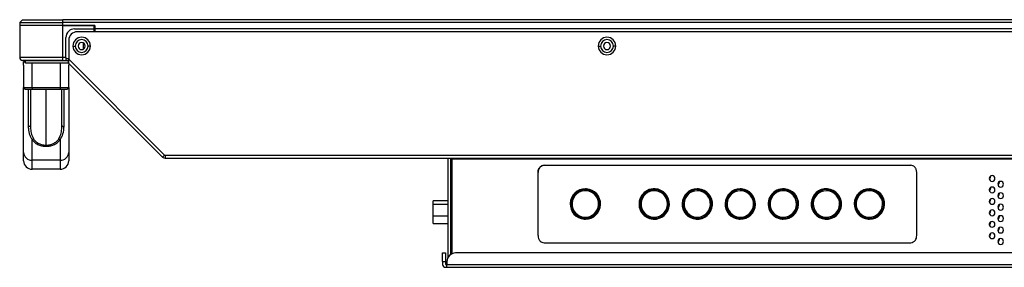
# Model space of a CAD drawing. Header units: millimetres. Extents: x 0 to 1118, y 0 to 864.
# Tile 3 of 256: x 136 to 193, y 222 to 236. Entities that reach past the tile are written whole.
import ezdxf

# ---------------------------------------------------------------- set-up
doc = ezdxf.new("R2010")
doc.units = ezdxf.units.MM

msp = doc.modelspace()

# ---------------------------------------------------------------- linework, layer by layer
at = {"color": 7, "linetype": 'Continuous', "lineweight": 25}
for p, q in [((136.3178, 236.4382), (136.1511, 236.2716)), ((136.1511, 236.2716), (138.6511, 236.2716)), ((136.1511, 236.2716), (136.1511, 236.1049)), ((136.3178, 236.4382), (138.6511, 236.4382)), ((503.4591, 236.4382), (138.6511, 236.4382)), ((138.6511, 236.2716), (138.6511, 236.4382)), ((138.6511, 236.1049), (138.6511, 236.2716)), ((503.4591, 236.2716), (138.6511, 236.2716)), ((138.6511, 236.1049), (136.1511, 236.1049)), ((136.1511, 236.1049), (136.1511, 234.2382)), ((140.5178, 236.1049), (138.6511, 236.1049)), ((138.6511, 234.2382), (138.6511, 236.1049)), ((138.6511, 236.1049), (140.4845, 236.1049)), ((139.3345, 235.9049), (140.4845, 235.9049)), ((232.4718, 235.7382), (139.5011, 235.7382)), ((140.4845, 235.9049), (140.4845, 236.1049)), ((140.5178, 236.0549), (140.4845, 236.0549)), ((140.4845, 235.7382), (140.4845, 235.9049)), ((140.5178, 236.1049), (140.5178, 235.9049)), ((501.5925, 235.9049), (140.5178, 235.9049)), ((140.5178, 235.9049), (140.5178, 235.7382)), ((138.8345, 234.2382), (138.8345, 235.4049)), ((139.0011, 235.2382), (139.0011, 234.135)), ((139.8468, 235.09), (139.8468, 234.7198)), ((139.2428, 234.9049), (139.3761, 234.9049)), ((140.2595, 234.9049), (140.1261, 234.9049)), ((169.7595, 234.9049), (169.8928, 234.9049)), ((170.7761, 234.9049), (170.6428, 234.9049)), ((138.6511, 234.2382), (136.1511, 234.2382)), ((138.6511, 234.0716), (136.3178, 234.0716)), ((136.3801, 233.7941), (136.3801, 233.9882)), ((136.4845, 234.0683), (138.985, 234.0683)), ((136.4845, 233.9016), (136.4845, 234.0683)), ((138.8345, 234.2382), (138.6511, 234.2382)), ((138.6511, 234.0716), (138.6511, 234.2382)), ((138.6511, 234.0716), (138.8345, 234.0716)), ((138.8345, 234.2382), (138.8345, 234.0716)), ((138.8345, 234.0716), (139.0011, 234.0716)), ((138.9847, 233.9017), (138.9847, 234.0683)), ((139.0011, 234.135), (144.5715, 228.5647)), ((136.3801, 233.794), (136.3801, 232.4882)), ((138.9847, 233.9016), (136.4845, 233.9016)), ((138.9968, 233.8764), (138.9968, 233.7941)), ((138.9968, 232.4882), (138.9968, 233.794)), ((139.0061, 233.8943), (144.4536, 228.4468)), ((136.3801, 228.7161), (136.3801, 232.4882)), ((136.4767, 232.4049), (136.8801, 232.4049)), ((136.6501, 232.4049), (136.6501, 230.2354)), ((136.7718, 232.4049), (136.7718, 230.279)), ((136.8801, 232.4882), (136.8801, 232.4049)), ((136.8801, 232.4882), (138.4968, 232.4882)), ((136.8801, 232.4049), (138.4968, 232.4049)), ((138.4968, 232.4882), (138.4968, 232.4049)), ((138.4968, 232.4049), (138.9003, 232.4049)), ((138.6051, 230.279), (138.6051, 232.4049)), ((138.7268, 230.2354), (138.7268, 232.4049)), ((138.9968, 232.4882), (138.9968, 228.7161)), ((136.7718, 230.279), (136.7827, 230.1764)), ((138.5939, 230.1764), (138.6051, 230.279)), ((136.8801, 228.2692), (136.8801, 229.4587)), ((138.4968, 229.4587), (138.4968, 228.2692)), ((137.6885, 229.1402), (137.6885, 229.0764)), ((136.3801, 228.2382), (136.3801, 228.7161)), ((138.4968, 228.2692), (136.8801, 228.2692)), ((136.8801, 227.7382), (136.8801, 228.2692)), ((138.4968, 228.2692), (138.4968, 227.7382)), ((138.9968, 228.7161), (138.9968, 228.2382)), ((144.5715, 228.5647), (144.4536, 228.4468)), ((144.595, 228.5549), (232.6385, 228.5549)), ((144.595, 228.5549), (144.595, 228.3882)), ((144.595, 228.3882), (232.6385, 228.3882)), ((161.0218, 228.3882), (161.0218, 222.5895)), ((161.1885, 222.7835), (161.1885, 228.3882)), ((161.2218, 228.3882), (161.2218, 227.8882)), ((161.2617, 228.3549), (161.2617, 228.3882)), ((161.2617, 228.3549), (161.2617, 222.8253)), ((138.4968, 227.7382), (136.8801, 227.7382)), ((161.2218, 226.2882), (161.2218, 227.8882)), ((166.611, 227.9716), (187.9124, 227.9716)), ((166.2617, 223.8816), (166.2617, 227.5616)), ((188.2617, 223.8816), (188.2617, 227.5616)), ((192.548, 227.3449), (192.5551, 227.2966)), ((169.0568, 226.4869), (169.0607, 226.5535)), ((169.0764, 226.5524), (169.0803, 226.6022)), ((173.0568, 226.4869), (173.0607, 226.5535)), ((173.0607, 226.5535), (173.0637, 226.6034)), ((175.5568, 226.4869), (175.5607, 226.5535)), ((175.5764, 226.5524), (175.5803, 226.6022)), ((178.0568, 226.4869), (178.0607, 226.5535)), ((178.0764, 226.5524), (178.0803, 226.6022)), ((180.5568, 226.4869), (180.5607, 226.5535)), ((180.5764, 226.5524), (180.5803, 226.6022)), ((183.0568, 226.4869), (183.0607, 226.5535)), ((183.0764, 226.5524), (183.0803, 226.6022)), ((185.5568, 226.4869), (185.5607, 226.5535)), ((185.5764, 226.5524), (185.5803, 226.6022)), ((192.548, 226.6782), (192.5551, 226.6299)), ((193.048, 227.0115), (193.0551, 226.9632)), ((161.1885, 226.2882), (161.2617, 226.2882)), ((161.2385, 226.1966), (161.1885, 226.1966)), ((161.1885, 226.1466), (161.2433, 226.1466)), ((161.2617, 226.1049), (161.1885, 226.1049)), ((161.2433, 226.0299), (161.1885, 226.0299)), ((161.1885, 225.9799), (161.2385, 225.9799)), ((161.1906, 226.0299), (161.1906, 226.0382)), ((161.2385, 226.1966), (161.2385, 226.1716)), ((161.2385, 226.0232), (161.2385, 225.9799)), ((161.2385, 225.2799), (161.2385, 225.9799)), ((161.2433, 226.0299), (161.2617, 226.0299)), ((192.548, 226.0115), (192.5551, 225.9632)), ((193.048, 226.3449), (193.0551, 226.2966)), ((161.0218, 225.9007), (160.1718, 225.9007)), ((160.1718, 225.7156), (160.1718, 225.9007)), ((160.1718, 225.0039), (160.1718, 225.7156)), ((193.048, 225.6782), (193.0551, 225.6299)), ((160.1718, 224.9174), (160.1718, 225.0039)), ((160.1718, 224.5841), (160.1718, 224.9174)), ((161.2385, 225.2799), (161.1885, 225.2799)), ((161.1885, 225.2299), (161.2432, 225.2299)), ((161.1885, 225.1549), (161.2617, 225.1549)), ((161.2433, 225.1132), (161.1885, 225.1132)), ((161.1885, 225.0632), (161.2385, 225.0632)), ((161.2173, 224.8901), (161.2173, 224.4731)), ((161.2173, 224.8901), (161.2203, 224.8901)), ((161.2203, 224.4731), (161.2203, 224.8901)), ((161.2617, 224.8879), (161.2203, 224.8901)), ((161.2617, 224.8901), (161.2203, 224.8901)), ((161.2385, 225.2799), (161.2385, 225.2366)), ((161.2385, 225.0882), (161.2385, 225.0632)), ((168.947, 224.8907), (168.9431, 224.8409)), ((168.9666, 224.9562), (168.9627, 224.8897)), ((172.9627, 224.8897), (172.9597, 224.8397)), ((172.9666, 224.9562), (172.9627, 224.8897)), ((175.447, 224.8907), (175.4431, 224.8409)), ((175.4666, 224.9562), (175.4627, 224.8897)), ((177.947, 224.8907), (177.9431, 224.8409)), ((177.9666, 224.9562), (177.9627, 224.8897)), ((180.4469, 224.8907), (180.4431, 224.8409)), ((180.4666, 224.9562), (180.4627, 224.8897)), ((182.9469, 224.8907), (182.9431, 224.8409)), ((182.9666, 224.9562), (182.9627, 224.8897)), ((185.4469, 224.8907), (185.443, 224.8409)), ((185.4666, 224.9562), (185.4626, 224.8897)), ((192.548, 225.3449), (192.5551, 225.2966)), ((193.048, 225.0115), (193.0551, 224.9632)), ((160.1718, 224.5841), (161.0218, 224.5841)), ((161.2203, 224.4731), (161.2173, 224.4731)), ((161.2203, 224.4731), (161.2617, 224.4753)), ((161.2617, 224.4731), (161.2203, 224.4731)), ((192.548, 224.6782), (192.5551, 224.6299)), ((193.048, 224.3449), (193.0551, 224.2966)), ((161.2617, 223.9991), (161.1885, 223.9991)), ((161.2173, 223.9991), (161.2203, 223.9965)), ((161.2617, 223.9965), (161.2203, 223.9965)), ((161.2617, 223.9822), (161.2203, 223.9965)), ((161.2617, 223.9822), (161.2203, 223.9965)), ((161.2218, 222.8046), (161.2218, 223.996)), ((192.548, 224.0115), (192.5551, 223.9632)), ((193.048, 223.6782), (193.0551, 223.6299)), ((166.611, 223.4716), (187.9124, 223.4716)), ((160.7218, 222.8716), (160.8885, 222.8716)), ((160.7218, 222.3716), (160.7218, 222.8716)), ((160.8885, 222.8716), (160.8885, 222.3716)), ((232.1718, 222.8716), (161.4718, 222.8716)), ((160.7218, 222.3716), (160.8885, 222.3716)), ((160.7218, 222.3716), (160.7218, 222.2049)), ((160.8885, 222.3716), (160.8885, 222.2049)), ((160.8885, 222.2049), (160.9718, 222.2049)), ((160.8885, 222.0382), (160.9718, 222.0382)), ((160.9718, 222.3716), (160.9718, 222.2049)), ((160.9718, 222.2049), (232.6718, 222.2049)), ((160.9718, 222.0382), (160.9718, 222.2049)), ((160.9718, 222.0382), (232.6718, 222.0382))]:
    msp.add_line(p, q, dxfattribs=at)
at = {"color": 8, "linetype": 'Continuous', "lineweight": 25}
for p, q in [((140.5178, 236.0049), (140.4845, 236.0049)), ((136.3801, 233.9882), (136.4845, 233.9882)), ((136.8801, 234.0716), (136.8801, 234.0683)), ((138.4968, 234.0716), (138.4968, 234.0683)), ((139.0011, 234.1549), (138.8345, 234.1549)), ((136.8801, 232.4882), (136.8801, 233.9016)), ((138.4968, 233.9016), (138.4968, 232.4882)), ((136.3801, 232.4882), (136.8801, 232.4882)), ((137.6885, 229.1402), (137.6885, 232.4049)), ((138.4968, 232.4882), (138.9968, 232.4882)), ((161.2617, 228.3549), (232.7218, 228.3549)), ((161.2617, 227.8882), (161.2218, 227.8882)), ((161.1906, 226.0382), (161.2617, 226.0382)), ((160.1718, 225.7156), (161.0218, 225.7156)), ((161.0218, 225.0039), (160.1718, 225.0039)), ((161.2617, 225.2382), (161.2385, 225.2382))]:
    msp.add_line(p, q, dxfattribs=at)
at = {"color": 7, "linetype": 'Continuous', "lineweight": 25, "flags": 128}
for points in [[(138.9135, 234.0716), (138.9297, 234.07), (138.9365, 234.0683)], [(136.7718, 230.279), (136.7691, 230.2665), (136.7611, 230.2549), (136.7484, 230.2449), (136.7318, 230.237), (136.7123, 230.232), (136.6913, 230.2299), (136.6701, 230.2311), (136.6501, 230.2354)], [(138.6051, 230.279), (138.6079, 230.2665), (138.6158, 230.2549), (138.6286, 230.2449), (138.6452, 230.237), (138.6646, 230.232), (138.6856, 230.2299), (138.7068, 230.2311), (138.7268, 230.2354)]]:
    msp.add_lwpolyline(points, dxfattribs=at)
at = {"color": 7, "linetype": 'Continuous', "lineweight": 25}
for centre, radius, start, end in [((139.3345, 235.4049), 0.5, 90, 180), ((139.5011, 235.2382), 0.5, 90, 180), ((139.7511, 234.9049), 0.5083, 0, 180), ((139.7511, 234.9049), 0.375, 0, 180), ((139.7511, 234.9049), 0.2083, 0, 180), ((170.2678, 234.9049), 0.5083, 0, 180), ((170.2678, 234.9049), 0.375, 0, 180), ((170.2678, 234.9049), 0.2083, 0, 180), ((139.7511, 234.9049), 0.5083, 180, 0), ((139.7511, 234.9049), 0.375, 180, 0), ((139.7511, 234.9049), 0.2083, 180, 0), ((170.2678, 234.9049), 0.5083, 180, 0), ((170.2678, 234.9049), 0.375, 180, 0), ((170.2678, 234.9049), 0.2083, 180, 0), ((136.3178, 234.2382), 0.1667, 180, 270), ((136.4635, 233.9882), 0.0833, 90, 180), ((136.4635, 232.4882), 0.0833, 180, 237.08495), ((138.9135, 232.4882), 0.0833, 302.96854, 0), ((136.855, 228.7443), 0.4757, 183.38985, 273.02949), ((136.8801, 228.2382), 0.5, 180, 270), ((138.522, 228.7443), 0.4757, 266.97051, 356.61015), ((138.4968, 228.2382), 0.5, 270, 0), ((144.595, 228.5882), 0.2, 225, 270), ((144.595, 228.5882), 0.0333, 225, 270), ((192.6385, 227.2049), 0.1667, 0, 180), ((192.6385, 227.2049), 0.1667, 180, 0), ((192.3885, 227.2966), 0.1667, 302.88196, 0), ((169.0117, 225.7216), 0.8833, 90.01237, 265.54448), ((169.0117, 225.7216), 0.8333, 90, 266.62749), ((169.0117, 225.7216), 0.8833, 85.54448, 90.01237), ((169.0117, 225.7216), 0.8333, 86.62749, 90), ((169.0117, 225.7216), 0.8333, 270, 86.62749), ((169.0117, 225.7216), 0.8833, 270.01237, 85.54448), ((173.0117, 225.7216), 0.8834, 86.60391, 266.61572), ((173.0117, 225.7216), 0.8333, 90, 266.62749), ((173.0117, 225.7216), 0.8834, 266.61572, 86.60391), ((173.0117, 225.7216), 0.8333, 86.62749, 90), ((173.0117, 225.7216), 0.8333, 270, 86.62749), ((175.5117, 225.7216), 0.8834, 90.01156, 265.54448), ((175.5117, 225.7216), 0.8333, 90, 266.62749), ((175.5117, 225.7216), 0.8834, 265.54448, 85.54448), ((175.5117, 225.7216), 0.8834, 86.61673, 90.01156), ((175.5117, 225.7216), 0.8333, 86.62749, 90), ((175.5117, 225.7216), 0.8333, 270, 86.62749), ((175.5117, 225.7216), 0.8834, 85.54448, 86.61673), ((178.0117, 225.7216), 0.8833, 90.01258, 265.54447), ((178.0117, 225.7216), 0.8333, 90, 266.62749), ((178.0117, 225.7216), 0.8833, 85.54447, 90.01258), ((178.0117, 225.7216), 0.8333, 86.62749, 90), ((178.0117, 225.7216), 0.8333, 270, 86.62749), ((178.0117, 225.7216), 0.8833, 270.01258, 85.54447), ((180.5117, 225.7216), 0.8833, 85.54448, 265.54448), ((180.5117, 225.7216), 0.8333, 90, 266.62749), ((180.5117, 225.7216), 0.8333, 86.62749, 90), ((180.5117, 225.7216), 0.8333, 270, 86.62749), ((180.5117, 225.7216), 0.8833, 270.01237, 85.54448), ((183.0117, 225.7216), 0.8834, 86.61673, 265.54453), ((183.0117, 225.7216), 0.8333, 90, 266.62749), ((183.0117, 225.7216), 0.8834, 266.61673, 85.54453), ((183.0117, 225.7216), 0.8333, 86.62749, 90), ((183.0117, 225.7216), 0.8333, 270, 86.62749), ((183.0117, 225.7216), 0.8834, 85.54453, 86.61673), ((185.5117, 225.7216), 0.8833, 90.01255, 265.54457), ((185.5117, 225.7216), 0.8333, 90, 266.62749), ((185.5117, 225.7216), 0.8833, 85.54457, 90.01255), ((185.5117, 225.7216), 0.8333, 86.62749, 90), ((185.5117, 225.7216), 0.8333, 270, 86.62749), ((185.5117, 225.7216), 0.8833, 270.01255, 85.54457), ((192.6385, 226.5382), 0.1667, 0, 180), ((192.6385, 226.5382), 0.1667, 180, 0), ((192.3885, 226.6299), 0.1667, 302.88196, 0), ((193.1385, 226.8716), 0.1667, 0, 180), ((193.1385, 226.8716), 0.1667, 180, 0), ((192.8885, 226.9632), 0.1667, 302.88196, 0), ((161.3051, 226.1716), 0.0667, 202.02431, 229.32794), ((169.0117, 225.7216), 0.7667, 86.62749, 266.62749), ((169.0117, 225.7216), 0.7667, 266.62749, 86.62749), ((173.0117, 225.7216), 0.7667, 86.62912, 266.62749), ((173.0117, 225.7216), 0.7667, 266.62749, 86.62912), ((175.5117, 225.7216), 0.7667, 89.99801, 266.62749), ((175.5117, 225.7216), 0.7667, 266.62749, 86.62749), ((175.5117, 225.7216), 0.7667, 86.62749, 89.99801), ((178.0117, 225.7216), 0.7667, 89.99757, 266.62749), ((178.0117, 225.7216), 0.7667, 266.62749, 86.62749), ((178.0117, 225.7216), 0.7667, 86.62749, 89.99757), ((180.5117, 225.7216), 0.7667, 86.62939, 266.62749), ((180.5117, 225.7216), 0.7667, 269.9989, 86.62939), ((183.0117, 225.7216), 0.7667, 89.99802, 266.62749), ((183.0117, 225.7216), 0.7667, 86.62749, 89.99802), ((183.0117, 225.7216), 0.7667, 269.99802, 86.62749), ((185.5117, 225.7216), 0.7667, 86.62868, 266.62749), ((185.5117, 225.7216), 0.7667, 270.00021, 86.62868), ((192.6385, 225.8716), 0.1667, 0, 180), ((192.3885, 225.9632), 0.1667, 302.88196, 0), ((193.1385, 226.2049), 0.1667, 0, 180), ((193.1385, 226.2049), 0.1667, 180, 0), ((192.8885, 226.2966), 0.1667, 302.88196, 0), ((192.6385, 225.8716), 0.1667, 180, 0), ((192.6385, 225.2049), 0.1667, 0, 180), ((193.1385, 225.5382), 0.1667, 0, 180), ((193.1385, 225.5382), 0.1667, 180, 0), ((192.8885, 225.6299), 0.1667, 302.88196, 0), ((161.3051, 225.0882), 0.0667, 130.67206, 157.97569), ((169.0117, 225.7216), 0.8833, 265.54448, 270.01237), ((169.0117, 225.7216), 0.8333, 266.62749, 270), ((173.0117, 225.7216), 0.8333, 266.62749, 270), ((175.5117, 225.7216), 0.8333, 266.62749, 270), ((178.0117, 225.7216), 0.8833, 265.54447, 270.01258), ((178.0117, 225.7216), 0.8333, 266.62749, 270), ((180.5117, 225.7216), 0.8833, 265.54448, 266.61979), ((180.5117, 225.7216), 0.8833, 266.61979, 270.01237), ((180.5117, 225.7216), 0.8333, 266.62749, 270), ((180.5117, 225.7216), 0.7667, 266.62749, 269.9989), ((183.0117, 225.7216), 0.8834, 265.54453, 266.61673), ((183.0117, 225.7216), 0.8333, 266.62749, 270), ((183.0117, 225.7216), 0.7667, 266.62749, 269.99802), ((185.5117, 225.7216), 0.8833, 265.54457, 270.01255), ((185.5117, 225.7216), 0.8333, 266.62749, 270), ((185.5117, 225.7216), 0.7667, 266.62749, 270.00021), ((192.6385, 225.2049), 0.1667, 180, 0), ((192.3885, 225.2966), 0.1667, 302.88196, 0), ((193.1385, 224.8716), 0.1667, 0, 180), ((193.1385, 224.8716), 0.1667, 180, 0), ((192.8885, 224.9632), 0.1667, 302.88196, 0), ((192.6385, 224.5382), 0.1667, 0, 180), ((192.6385, 224.5382), 0.1667, 180, 0), ((192.3885, 224.6299), 0.1667, 302.88196, 0), ((193.1385, 224.2049), 0.1667, 0, 180), ((192.8885, 224.2966), 0.1667, 302.88196, 0), ((192.6385, 223.8716), 0.1667, 0, 180), ((192.6385, 223.8716), 0.1667, 180, 0), ((192.3885, 223.9632), 0.1667, 302.88196, 0), ((193.1385, 224.2049), 0.1667, 180, 0), ((193.1385, 223.5382), 0.1667, 0, 180), ((193.1385, 223.5382), 0.1667, 180, 0), ((192.8885, 223.6299), 0.1667, 302.88196, 0), ((161.4718, 222.3716), 0.5, 90, 180), ((160.8885, 222.2049), 0.1667, 180, 270)]:
    msp.add_arc(centre, radius, start, end, dxfattribs=at)
for points, knots in [([(139.0011, 233.8937), (139.0011, 233.8946), (139.0011, 233.8964), (139.0011, 233.9179), (139.0011, 233.9669), (139.0011, 234.0447), (139.0011, 234.1041), (139.0011, 234.135)], [0, 0, 0, 0, 0.0999391, 0.2032956, 0.4474472, 0.7131709, 1, 1, 1, 1]), ([(136.4767, 232.4049), (136.4617, 232.4053), (136.4392, 232.4058), (136.4241, 232.4163), (136.4191, 232.4198)], [0, 0, 0, 0, 0.6667465, 1, 1, 1, 1]), ([(138.9579, 232.4198), (138.9528, 232.4163), (138.9377, 232.4058), (138.9152, 232.4053), (138.9003, 232.4049)], [0, 0, 0, 0, 0.3367518, 1, 1, 1, 1]), ([(136.6501, 230.2354), (136.6535, 230.1548), (136.6595, 230.0094), (136.705, 229.8052), (136.7684, 229.6187), (136.8417, 229.5137), (136.8801, 229.4587)], [0, 0, 0, 0, 0.2937182, 0.5300762, 0.7535274, 1, 1, 1, 1]), ([(138.4968, 229.4587), (138.5615, 229.5669), (138.7033, 229.8039), (138.7185, 230.0834), (138.7268, 230.2354)], [0, 0, 0, 0, 0.4563513, 1, 1, 1, 1]), ([(136.9475, 229.5175), (136.9441, 229.5115), (136.9372, 229.4992), (136.9207, 229.4821), (136.9011, 229.4677), (136.8871, 229.4616), (136.8801, 229.4587)], [0, 0, 0, 0, 0.2448499, 0.5000033, 0.7551549, 1, 1, 1, 1]), ([(136.8801, 229.4587), (136.9329, 229.396), (137.0309, 229.2796), (137.2389, 229.1603), (137.46, 229.089), (137.614, 229.0805), (137.6885, 229.0764)], [0, 0, 0, 0, 0.2992212, 0.5557558, 0.7852705, 1, 1, 1, 1]), ([(136.9475, 229.5175), (136.9919, 229.46), (137.0767, 229.3504), (137.2595, 229.2311), (137.4662, 229.1544), (137.6154, 229.1449), (137.6885, 229.1402)], [0, 0, 0, 0, 0.2809547, 0.5359849, 0.772566, 1, 1, 1, 1]), ([(137.6885, 229.1402), (137.7616, 229.1449), (137.9108, 229.1544), (138.1175, 229.2311), (138.3003, 229.3504), (138.385, 229.46), (138.4295, 229.5175)], [0, 0, 0, 0, 0.2274538, 0.4640409, 0.7190639, 1, 1, 1, 1]), ([(137.6885, 229.0764), (137.7626, 229.0805), (137.9159, 229.0889), (138.1367, 229.1597), (138.3454, 229.2789), (138.4438, 229.3957), (138.4968, 229.4587)], [0, 0, 0, 0, 0.2138082, 0.4419622, 0.6995038, 1, 1, 1, 1]), ([(138.4295, 229.5175), (138.4325, 229.5121), (138.4388, 229.5006), (138.4542, 229.4839), (138.4741, 229.4686), (138.4892, 229.462), (138.4968, 229.4587)], [0, 0, 0, 0, 0.220326, 0.4654258, 0.7288256, 1, 1, 1, 1]), ([(166.611, 227.9716), (166.5585, 227.9631), (166.4523, 227.946), (166.3407, 227.8342), (166.2738, 227.7024), (166.2658, 227.6095), (166.2617, 227.5616)], [0, 0, 0, 0, 0.2627181, 0.5326022, 0.7588319, 1, 1, 1, 1]), ([(166.2617, 227.5616), (166.2682, 227.622), (166.2808, 227.7384), (166.3719, 227.8724), (166.4867, 227.9561), (166.5696, 227.9664), (166.611, 227.9716)], [0, 0, 0, 0, 0.3033379, 0.5836821, 0.792574, 1, 1, 1, 1]), ([(188.2617, 227.5616), (188.2552, 227.622), (188.2426, 227.7384), (188.1515, 227.8724), (188.0367, 227.9561), (187.9537, 227.9664), (187.9124, 227.9716)], [0, 0, 0, 0, 0.3033379, 0.5836821, 0.792574, 1, 1, 1, 1]), ([(161.1885, 226.1049), (161.1885, 226.1045), (161.1885, 226.1038), (161.1887, 226.0991), (161.1896, 226.0933), (161.1916, 226.0877), (161.1925, 226.0852)], [0, 0, 0, 0, 0.32778725, 0.52114509, 0.78211571, 1, 1, 1, 1]), ([(161.1906, 226.0382), (161.1907, 226.044), (161.1908, 226.0554), (161.1925, 226.0656), (161.1934, 226.0707)], [0, 0, 0, 0, 0.504049, 1, 1, 1, 1]), ([(161.1934, 226.0707), (161.1938, 226.0733), (161.1947, 226.0786), (161.1932, 226.083), (161.1925, 226.0852)], [0, 0, 0, 0, 0.5023372, 1, 1, 1, 1]), ([(161.2385, 226.1716), (161.2386, 226.1676), (161.239, 226.1594), (161.2419, 226.1509), (161.2433, 226.1466)], [0, 0, 0, 0, 0.4941036, 1, 1, 1, 1]), ([(161.2433, 226.0299), (161.2419, 226.0296), (161.239, 226.0291), (161.2386, 226.0252), (161.2385, 226.0232)], [0, 0, 0, 0, 0.5058964, 1, 1, 1, 1]), ([(161.1952, 225.1945), (161.1937, 225.2011), (161.1908, 225.2146), (161.1907, 225.2302), (161.1906, 225.2382)], [0, 0, 0, 0, 0.4856628, 1, 1, 1, 1]), ([(161.1941, 225.178), (161.1951, 225.1805), (161.1971, 225.1855), (161.1958, 225.1915), (161.1952, 225.1945)], [0, 0, 0, 0, 0.4992958, 1, 1, 1, 1]), ([(161.244, 225.2382), (161.2396, 225.2377), (161.2301, 225.2367), (161.2166, 225.2284), (161.2037, 225.2143), (161.1982, 225.2016), (161.1952, 225.1945)], [0, 0, 0, 0, 0.17075572, 0.36715297, 0.64547125, 1, 1, 1, 1]), ([(161.2385, 225.2366), (161.2387, 225.2344), (161.239, 225.2306), (161.2419, 225.2301), (161.2432, 225.2299)], [0, 0, 0, 0, 0.5555784, 1, 1, 1, 1]), ([(161.2433, 225.1132), (161.2419, 225.1089), (161.239, 225.1004), (161.2386, 225.0922), (161.2385, 225.0882)], [0, 0, 0, 0, 0.5058964, 1, 1, 1, 1]), ([(166.2617, 223.8816), (166.2682, 223.8211), (166.2808, 223.7048), (166.3719, 223.5707), (166.4867, 223.487), (166.5696, 223.4767), (166.611, 223.4716)], [0, 0, 0, 0, 0.3033475, 0.5836914, 0.7925792, 1, 1, 1, 1]), ([(187.9124, 223.4716), (187.9648, 223.48), (188.0711, 223.4971), (188.1826, 223.6089), (188.2496, 223.7407), (188.2576, 223.8336), (188.2617, 223.8816)], [0, 0, 0, 0, 0.26271159, 0.53259188, 0.75882341, 1, 1, 1, 1]), ([(187.9124, 223.4716), (187.9648, 223.48), (188.0711, 223.4971), (188.1826, 223.6089), (188.2496, 223.7407), (188.2576, 223.8336), (188.2617, 223.8816)], [0, 0, 0, 0, 0.2627116, 0.5325919, 0.7588234, 1, 1, 1, 1])]:
    msp.add_open_spline(points, degree=3, knots=knots, dxfattribs=at)
msp.add_open_spline([(138.9847, 233.9016), (138.9886, 233.9013), (138.9963, 233.9007), (139.0027, 233.8964), (139.006, 233.8942)], degree=3, dxfattribs=at)
at = {"color": 8, "linetype": 'Continuous', "lineweight": 25}
for points, knots in [([(136.7827, 230.1764), (136.7879, 230.0668), (136.7988, 229.833), (136.8959, 229.627), (136.9475, 229.5175)], [0, 0, 0, 0, 0.4685263, 1, 1, 1, 1]), ([(138.4295, 229.5175), (138.4798, 229.6237), (138.5774, 229.8293), (138.5886, 230.0633), (138.5939, 230.1764)], [0, 0, 0, 0, 0.5163199, 1, 1, 1, 1])]:
    msp.add_open_spline(points, degree=3, knots=knots, dxfattribs=at)

doc.saveas('drawing.dxf')
